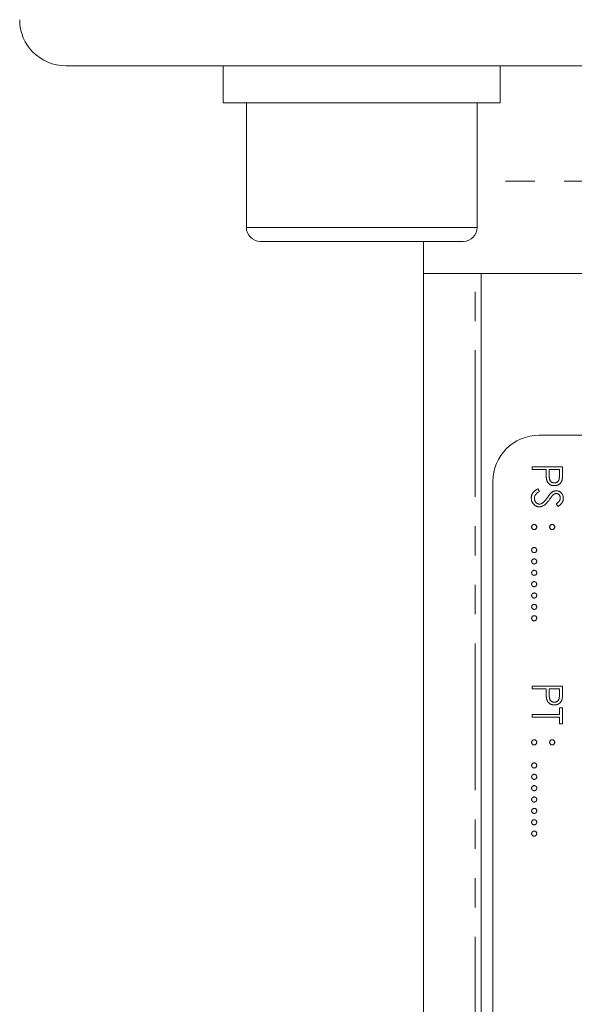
# Model space of a CAD drawing. Header units: millimetres. Extents: x -3 to 402, y -195 to 324.
# Tile 17 of 27: x 26 to 50, y 157 to 199. Entities that reach past the tile are written whole.
import ezdxf

# ---------------------------------------------------------------- set-up
doc = ezdxf.new("R2010")
doc.units = ezdxf.units.MM
doc.linetypes.add('PHANTOM', pattern=[12.7, 6.35, -1.27, 1.27, -1.27, 1.27, -1.27])

msp = doc.modelspace()

# ---------------------------------------------------------------- linework, layer by layer
at = {"color": 7, "linetype": 'Continuous', "lineweight": 15}
for p, q in [((35.171, 197.196), (28.028, 197.196)), ((34.85, 197.196), (34.85, 195.596)), ((38.913, 197.196), (35.171, 197.196)), ((78.142, 197.196), (38.913, 197.196)), ((46.85, 195.596), (46.85, 197.196)), ((40.85, 195.596), (34.85, 195.596)), ((35.85, 195.596), (35.85, 190.196)), ((46.85, 195.596), (40.85, 195.596)), ((45.85, 190.196), (45.85, 195.596)), ((40.85, 189.596), (36.45, 189.596)), ((45.25, 189.596), (40.85, 189.596)), ((43.528, 188.196), (43.528, 189.596)), ((43.528, 143.194), (43.528, 188.196)), ((45.76, 188.196), (43.528, 188.196)), ((46.028, 188.196), (45.76, 188.196)), ((58.528, 188.196), (46.028, 188.196)), ((46.028, 121.196), (46.028, 188.196)), ((62.428, 181.196), (48.528, 181.196)), ((48.228, 179.827), (49.551, 179.827)), ((48.228, 179.708), (48.228, 179.827)), ((48.838, 179.708), (48.228, 179.708)), ((48.838, 179.613), (48.838, 179.708)), ((48.974, 179.708), (48.971, 179.476)), ((49.415, 179.708), (48.974, 179.708)), ((49.415, 179.466), (49.415, 179.708)), ((49.551, 179.827), (49.551, 179.567)), ((46.528, 179.196), (46.528, 123.196)), ((48.483, 178.877), (48.55, 178.765)), ((49.361, 178.114), (49.279, 178.221)), ((48.228, 170.329), (49.551, 170.329)), ((48.228, 170.21), (48.228, 170.329)), ((48.838, 170.21), (48.228, 170.21)), ((48.838, 170.115), (48.838, 170.21)), ((48.974, 170.21), (48.971, 169.978)), ((49.415, 170.21), (48.974, 170.21)), ((49.415, 169.968), (49.415, 170.21)), ((49.551, 170.329), (49.551, 170.069)), ((49.415, 169.396), (49.551, 169.396)), ((49.415, 169.108), (49.415, 169.396)), ((49.551, 169.396), (49.551, 168.701)), ((48.228, 168.989), (48.228, 169.108)), ((48.228, 169.108), (49.415, 169.108)), ((49.415, 168.989), (48.228, 168.989)), ((49.415, 168.701), (49.415, 168.989)), ((49.551, 168.701), (49.415, 168.701))]:
    msp.add_line(p, q, dxfattribs=at)
at = {"color": 8, "linetype": 'PHANTOM', "lineweight": 0}
for p, q in [((71.205, 192.196), (45.85, 192.196)), ((35.85, 190.196), (40.85, 190.196)), ((40.85, 190.196), (45.85, 190.196)), ((45.76, 115.025), (45.76, 188.196))]:
    msp.add_line(p, q, dxfattribs=at)
at = {"color": 7, "linetype": 'Continuous', "lineweight": 15}
for centre, radius, start, end in [((28.028, 199.196), 2, 180, 270), ((36.45, 190.196), 0.6, 180, 270), ((45.25, 190.196), 0.6, 270, 0), ((48.528, 179.196), 2, 90, 180)]:
    msp.add_arc(centre, radius, start, end, dxfattribs=at)
for points, knots in [([(48.86, 179.276), (48.858, 179.285), (48.854, 179.303), (48.85, 179.333), (48.846, 179.368), (48.844, 179.407), (48.841, 179.452), (48.839, 179.501), (48.838, 179.556), (48.838, 179.593), (48.838, 179.613)], [0, 0, 0, 0, 0.075173, 0.164746, 0.268017, 0.385912, 0.517789, 0.663691, 0.824413, 1, 1, 1, 1]), ([(49.551, 179.567), (49.551, 179.549), (49.551, 179.515), (49.549, 179.466), (49.548, 179.422), (49.546, 179.382), (49.543, 179.346), (49.54, 179.315), (49.536, 179.289), (49.532, 179.273), (49.531, 179.266)], [0, 0, 0, 0, 0.176956, 0.339055, 0.486318, 0.618781, 0.735619, 0.838742, 0.926457, 1, 1, 1, 1]), ([(49.196, 179.013), (49.185, 179.013), (49.164, 179.013), (49.132, 179.017), (49.103, 179.022), (49.074, 179.03), (49.048, 179.04), (49.022, 179.052), (48.998, 179.066), (48.976, 179.082), (48.955, 179.101), (48.936, 179.121), (48.919, 179.143), (48.903, 179.166), (48.89, 179.191), (48.878, 179.218), (48.868, 179.247), (48.863, 179.266), (48.86, 179.276)], [0, 0, 0, 0, 0.070119, 0.137192, 0.202016, 0.264631, 0.326117, 0.38601, 0.445812, 0.505298, 0.564633, 0.624283, 0.683902, 0.743953, 0.805388, 0.868388, 0.933084, 1, 1, 1, 1]), ([(48.971, 179.476), (48.971, 179.465), (48.971, 179.443), (48.973, 179.412), (48.974, 179.382), (48.977, 179.355), (48.98, 179.331), (48.984, 179.309), (48.989, 179.289), (48.996, 179.266), (49.008, 179.24), (49.026, 179.212), (49.048, 179.188), (49.073, 179.168), (49.101, 179.152), (49.131, 179.14), (49.163, 179.133), (49.184, 179.132), (49.195, 179.131)], [0, 0, 0, 0, 0.0725384, 0.1400338, 0.2024957, 0.2605751, 0.3132283, 0.3615832, 0.4048784, 0.4441274, 0.5163997, 0.5865067, 0.6550854, 0.7243838, 0.7939735, 0.8616377, 0.9301109, 1, 1, 1, 1]), ([(49.195, 179.131), (49.206, 179.132), (49.227, 179.133), (49.258, 179.14), (49.288, 179.152), (49.315, 179.168), (49.34, 179.188), (49.362, 179.211), (49.379, 179.237), (49.391, 179.262), (49.398, 179.284), (49.402, 179.303), (49.406, 179.324), (49.409, 179.348), (49.412, 179.374), (49.414, 179.402), (49.415, 179.433), (49.415, 179.455), (49.415, 179.466)], [0, 0, 0, 0, 0.070044, 0.139238, 0.208197, 0.279173, 0.349987, 0.418354, 0.48761, 0.557411, 0.59533, 0.637964, 0.685913, 0.738185, 0.796103, 0.858517, 0.926658, 1, 1, 1, 1]), ([(49.531, 179.266), (49.528, 179.257), (49.523, 179.239), (49.513, 179.213), (49.502, 179.188), (49.488, 179.164), (49.473, 179.142), (49.455, 179.121), (49.436, 179.101), (49.415, 179.083), (49.393, 179.066), (49.369, 179.052), (49.343, 179.04), (49.317, 179.03), (49.288, 179.022), (49.259, 179.017), (49.228, 179.013), (49.207, 179.013), (49.196, 179.013)], [0, 0, 0, 0, 0.0624813, 0.1234904, 0.1834111, 0.2431532, 0.3021267, 0.3617097, 0.4218423, 0.4829319, 0.5445523, 0.6056807, 0.6676797, 0.7299844, 0.7945509, 0.8603456, 0.9289074, 1, 1, 1, 1]), ([(48.194, 178.475), (48.194, 178.485), (48.194, 178.504), (48.198, 178.534), (48.203, 178.563), (48.21, 178.59), (48.219, 178.618), (48.231, 178.644), (48.244, 178.67), (48.26, 178.695), (48.278, 178.72), (48.299, 178.744), (48.323, 178.767), (48.35, 178.79), (48.379, 178.813), (48.411, 178.835), (48.446, 178.856), (48.47, 178.87), (48.483, 178.877)], [0, 0, 0, 0, 0.057208, 0.113696, 0.169178, 0.224159, 0.27872, 0.333794, 0.389241, 0.445822, 0.503704, 0.564294, 0.627975, 0.695038, 0.765373, 0.839611, 0.917538, 1, 1, 1, 1]), ([(48.55, 178.765), (48.533, 178.755), (48.499, 178.735), (48.454, 178.701), (48.416, 178.667), (48.384, 178.631), (48.36, 178.594), (48.342, 178.555), (48.331, 178.515), (48.33, 178.488), (48.329, 178.475)], [0, 0, 0, 0, 0.159004, 0.304646, 0.438547, 0.562322, 0.677433, 0.786897, 0.893611, 1, 1, 1, 1]), ([(48.894, 178.501), (48.904, 178.515), (48.923, 178.542), (48.951, 178.579), (48.977, 178.612), (49.001, 178.642), (49.022, 178.667), (49.041, 178.688), (49.058, 178.705), (49.069, 178.714), (49.074, 178.718)], [0, 0, 0, 0, 0.181535, 0.347082, 0.495568, 0.628357, 0.74552, 0.845831, 0.930782, 1, 1, 1, 1]), ([(49.074, 178.718), (49.082, 178.724), (49.097, 178.735), (49.121, 178.751), (49.146, 178.764), (49.171, 178.774), (49.196, 178.782), (49.222, 178.788), (49.249, 178.791), (49.267, 178.792), (49.276, 178.792)], [0, 0, 0, 0, 0.133507, 0.262559, 0.388264, 0.512667, 0.633722, 0.755394, 0.877553, 1, 1, 1, 1]), ([(49.276, 178.792), (49.29, 178.792), (49.317, 178.791), (49.358, 178.782), (49.397, 178.769), (49.433, 178.751), (49.466, 178.727), (49.497, 178.7), (49.522, 178.668), (49.545, 178.632), (49.562, 178.593), (49.575, 178.552), (49.583, 178.51), (49.584, 178.481), (49.585, 178.466)], [0, 0, 0, 0, 0.083785, 0.16578, 0.24628, 0.327461, 0.408797, 0.489715, 0.571376, 0.655523, 0.741019, 0.826547, 0.911989, 1, 1, 1, 1]), ([(48.552, 178.097), (48.54, 178.097), (48.516, 178.097), (48.482, 178.103), (48.448, 178.111), (48.416, 178.124), (48.385, 178.139), (48.355, 178.158), (48.327, 178.181), (48.3, 178.207), (48.275, 178.235), (48.253, 178.264), (48.235, 178.296), (48.22, 178.329), (48.208, 178.363), (48.2, 178.399), (48.195, 178.436), (48.194, 178.462), (48.194, 178.475)], [0, 0, 0, 0, 0.061484, 0.121775, 0.18092, 0.240256, 0.300114, 0.361146, 0.423501, 0.488669, 0.553954, 0.617581, 0.680238, 0.742187, 0.804663, 0.868259, 0.93302, 1, 1, 1, 1]), ([(48.329, 178.475), (48.33, 178.463), (48.33, 178.44), (48.337, 178.406), (48.346, 178.373), (48.36, 178.342), (48.376, 178.313), (48.396, 178.287), (48.418, 178.265), (48.443, 178.247), (48.469, 178.233), (48.496, 178.223), (48.525, 178.217), (48.544, 178.216), (48.554, 178.215)], [0, 0, 0, 0, 0.091264, 0.18093, 0.270088, 0.360156, 0.448343, 0.532666, 0.613834, 0.693982, 0.772716, 0.849335, 0.923967, 1, 1, 1, 1]), ([(48.979, 178.408), (48.968, 178.394), (48.948, 178.366), (48.918, 178.327), (48.888, 178.291), (48.859, 178.258), (48.831, 178.229), (48.804, 178.204), (48.778, 178.182), (48.745, 178.158), (48.703, 178.133), (48.653, 178.112), (48.603, 178.099), (48.569, 178.097), (48.552, 178.097)], [0, 0, 0, 0, 0.096972, 0.187773, 0.272396, 0.351321, 0.424335, 0.491909, 0.554233, 0.611268, 0.716348, 0.81454, 0.908495, 1, 1, 1, 1]), ([(48.683, 178.263), (48.691, 178.269), (48.707, 178.281), (48.731, 178.303), (48.755, 178.328), (48.781, 178.356), (48.808, 178.387), (48.836, 178.422), (48.865, 178.46), (48.884, 178.487), (48.894, 178.501)], [0, 0, 0, 0, 0.090279, 0.18953, 0.299198, 0.418926, 0.548376, 0.688136, 0.839084, 1, 1, 1, 1]), ([(49.11, 178.586), (49.108, 178.583), (49.102, 178.576), (49.092, 178.564), (49.079, 178.547), (49.064, 178.527), (49.046, 178.503), (49.026, 178.475), (49.003, 178.443), (48.987, 178.42), (48.979, 178.408)], [0, 0, 0, 0, 0.052594, 0.124952, 0.218094, 0.333502, 0.468789, 0.624938, 0.801683, 1, 1, 1, 1]), ([(49.281, 178.673), (49.274, 178.673), (49.26, 178.673), (49.239, 178.669), (49.218, 178.663), (49.197, 178.655), (49.176, 178.643), (49.155, 178.628), (49.133, 178.609), (49.118, 178.594), (49.11, 178.586)], [0, 0, 0, 0, 0.107285, 0.214746, 0.322939, 0.434116, 0.553412, 0.686073, 0.834256, 1, 1, 1, 1]), ([(49.279, 178.221), (49.288, 178.227), (49.304, 178.24), (49.326, 178.259), (49.347, 178.277), (49.365, 178.294), (49.381, 178.311), (49.395, 178.327), (49.406, 178.342), (49.419, 178.361), (49.431, 178.385), (49.441, 178.415), (49.448, 178.447), (49.448, 178.468), (49.449, 178.479)], [0, 0, 0, 0, 0.098469, 0.189629, 0.274184, 0.352183, 0.423199, 0.488551, 0.548473, 0.60144, 0.701198, 0.799592, 0.898545, 1, 1, 1, 1]), ([(49.449, 178.479), (49.448, 178.493), (49.447, 178.519), (49.438, 178.557), (49.423, 178.59), (49.401, 178.619), (49.376, 178.643), (49.347, 178.661), (49.315, 178.671), (49.293, 178.673), (49.281, 178.673)], [0, 0, 0, 0, 0.143073, 0.275903, 0.402371, 0.528414, 0.650356, 0.765895, 0.880774, 1, 1, 1, 1]), ([(49.585, 178.466), (49.584, 178.45), (49.583, 178.419), (49.574, 178.374), (49.558, 178.33), (49.541, 178.295), (49.523, 178.267), (49.507, 178.246), (49.489, 178.225), (49.468, 178.203), (49.445, 178.181), (49.419, 178.159), (49.391, 178.136), (49.371, 178.121), (49.361, 178.114)], [0, 0, 0, 0, 0.107233, 0.213252, 0.31883, 0.426794, 0.483646, 0.543604, 0.608308, 0.677127, 0.750686, 0.828713, 0.91219, 1, 1, 1, 1]), ([(48.554, 178.215), (48.565, 178.216), (48.587, 178.217), (48.62, 178.227), (48.653, 178.242), (48.673, 178.256), (48.683, 178.263)], [0, 0, 0, 0, 0.234723, 0.477158, 0.728556, 1, 1, 1, 1]), ([(48.211, 177.223), (48.211, 177.231), (48.212, 177.245), (48.218, 177.266), (48.228, 177.285), (48.243, 177.302), (48.26, 177.315), (48.279, 177.326), (48.299, 177.332), (48.314, 177.333), (48.321, 177.333)], [0, 0, 0, 0, 0.1277566, 0.2494144, 0.3727965, 0.5001113, 0.6286099, 0.7506434, 0.8737684, 1, 1, 1, 1]), ([(48.321, 177.113), (48.314, 177.113), (48.299, 177.114), (48.278, 177.12), (48.26, 177.131), (48.243, 177.145), (48.229, 177.162), (48.218, 177.181), (48.212, 177.201), (48.211, 177.216), (48.211, 177.223)], [0, 0, 0, 0, 0.126178, 0.248821, 0.37154, 0.499984, 0.627244, 0.749226, 0.872298, 1, 1, 1, 1]), ([(48.321, 177.333), (48.328, 177.333), (48.343, 177.332), (48.364, 177.326), (48.383, 177.316), (48.4, 177.302), (48.414, 177.285), (48.424, 177.266), (48.43, 177.245), (48.431, 177.231), (48.431, 177.223)], [0, 0, 0, 0, 0.129097, 0.252046, 0.373905, 0.5010378, 0.6281707, 0.7513765, 0.872426, 1, 1, 1, 1]), ([(48.431, 177.223), (48.431, 177.216), (48.43, 177.201), (48.424, 177.18), (48.414, 177.162), (48.4, 177.145), (48.383, 177.131), (48.364, 177.12), (48.343, 177.114), (48.328, 177.113), (48.321, 177.113)], [0, 0, 0, 0, 0.127519, 0.249986, 0.371792, 0.49887, 0.625948, 0.748492, 0.870959, 1, 1, 1, 1]), ([(48.991, 177.223), (48.991, 177.231), (48.992, 177.245), (48.998, 177.266), (49.008, 177.285), (49.022, 177.302), (49.039, 177.316), (49.058, 177.326), (49.079, 177.332), (49.094, 177.333), (49.101, 177.333)], [0, 0, 0, 0, 0.127574, 0.2486235, 0.3718293, 0.4989622, 0.626095, 0.747954, 0.870903, 1, 1, 1, 1]), ([(49.101, 177.113), (49.094, 177.113), (49.079, 177.114), (49.058, 177.12), (49.039, 177.131), (49.022, 177.145), (49.009, 177.162), (48.998, 177.18), (48.992, 177.201), (48.991, 177.216), (48.991, 177.223)], [0, 0, 0, 0, 0.129041, 0.251508, 0.374052, 0.50113, 0.628208, 0.750014, 0.872481, 1, 1, 1, 1]), ([(49.101, 177.333), (49.108, 177.333), (49.123, 177.332), (49.143, 177.326), (49.162, 177.316), (49.179, 177.301), (49.194, 177.285), (49.204, 177.266), (49.21, 177.245), (49.211, 177.231), (49.211, 177.223)], [0, 0, 0, 0, 0.126257, 0.249407, 0.371465, 0.498805, 0.627129, 0.750535, 0.872218, 1, 1, 1, 1]), ([(49.211, 177.223), (49.211, 177.216), (49.21, 177.201), (49.204, 177.18), (49.194, 177.162), (49.18, 177.145), (49.163, 177.131), (49.144, 177.12), (49.123, 177.114), (49.109, 177.113), (49.101, 177.113)], [0, 0, 0, 0, 0.127519, 0.249986, 0.371792, 0.49887, 0.625948, 0.748492, 0.870959, 1, 1, 1, 1]), ([(48.211, 176.223), (48.211, 176.23), (48.212, 176.244), (48.218, 176.265), (48.228, 176.284), (48.243, 176.301), (48.26, 176.315), (48.279, 176.325), (48.299, 176.332), (48.314, 176.332), (48.321, 176.333)], [0, 0, 0, 0, 0.1277566, 0.2494144, 0.3727965, 0.5001113, 0.6286099, 0.7506434, 0.8737684, 1, 1, 1, 1]), ([(48.321, 176.112), (48.314, 176.113), (48.299, 176.114), (48.278, 176.119), (48.26, 176.13), (48.243, 176.144), (48.229, 176.161), (48.218, 176.18), (48.212, 176.201), (48.211, 176.215), (48.211, 176.223)], [0, 0, 0, 0, 0.126178, 0.248821, 0.37154, 0.499984, 0.627244, 0.749226, 0.872298, 1, 1, 1, 1]), ([(48.321, 176.333), (48.328, 176.332), (48.343, 176.332), (48.364, 176.325), (48.383, 176.315), (48.4, 176.301), (48.414, 176.284), (48.424, 176.265), (48.43, 176.244), (48.431, 176.23), (48.431, 176.223)], [0, 0, 0, 0, 0.129097, 0.252046, 0.373905, 0.5010378, 0.6281707, 0.7513765, 0.872426, 1, 1, 1, 1]), ([(48.431, 176.223), (48.431, 176.215), (48.43, 176.201), (48.424, 176.18), (48.414, 176.161), (48.4, 176.144), (48.383, 176.13), (48.364, 176.119), (48.343, 176.114), (48.328, 176.113), (48.321, 176.112)], [0, 0, 0, 0, 0.127519, 0.249986, 0.371792, 0.49887, 0.625948, 0.748492, 0.870959, 1, 1, 1, 1]), ([(48.211, 175.731), (48.211, 175.738), (48.212, 175.752), (48.218, 175.773), (48.228, 175.792), (48.243, 175.809), (48.26, 175.823), (48.279, 175.833), (48.299, 175.84), (48.314, 175.84), (48.321, 175.841)], [0, 0, 0, 0, 0.1277566, 0.2494144, 0.3727965, 0.5001113, 0.6286099, 0.7506434, 0.8737684, 1, 1, 1, 1]), ([(48.321, 175.62), (48.314, 175.621), (48.299, 175.622), (48.278, 175.628), (48.26, 175.638), (48.243, 175.652), (48.229, 175.669), (48.218, 175.688), (48.212, 175.709), (48.211, 175.723), (48.211, 175.731)], [0, 0, 0, 0, 0.126178, 0.248821, 0.37154, 0.499984, 0.627244, 0.749226, 0.872298, 1, 1, 1, 1]), ([(48.321, 175.841), (48.328, 175.84), (48.343, 175.84), (48.364, 175.833), (48.383, 175.823), (48.4, 175.809), (48.414, 175.792), (48.424, 175.773), (48.43, 175.752), (48.431, 175.738), (48.431, 175.731)], [0, 0, 0, 0, 0.129097, 0.252046, 0.373905, 0.5010378, 0.6281707, 0.7513765, 0.872426, 1, 1, 1, 1]), ([(48.431, 175.731), (48.431, 175.723), (48.43, 175.709), (48.424, 175.688), (48.414, 175.669), (48.4, 175.652), (48.383, 175.638), (48.364, 175.628), (48.343, 175.622), (48.328, 175.621), (48.321, 175.62)], [0, 0, 0, 0, 0.127519, 0.249986, 0.371792, 0.49887, 0.625948, 0.748492, 0.870959, 1, 1, 1, 1]), ([(48.211, 175.239), (48.211, 175.246), (48.212, 175.261), (48.218, 175.281), (48.228, 175.3), (48.243, 175.317), (48.26, 175.331), (48.279, 175.342), (48.299, 175.348), (48.314, 175.349), (48.321, 175.349)], [0, 0, 0, 0, 0.1277566, 0.2494144, 0.3727965, 0.5001113, 0.6286099, 0.7506434, 0.8737684, 1, 1, 1, 1]), ([(48.321, 175.349), (48.328, 175.349), (48.343, 175.348), (48.364, 175.342), (48.383, 175.331), (48.4, 175.317), (48.414, 175.3), (48.424, 175.281), (48.43, 175.261), (48.431, 175.246), (48.431, 175.239)], [0, 0, 0, 0, 0.129097, 0.252046, 0.373905, 0.5010378, 0.6281707, 0.7513765, 0.872426, 1, 1, 1, 1]), ([(48.321, 175.129), (48.314, 175.129), (48.299, 175.13), (48.278, 175.136), (48.26, 175.147), (48.243, 175.16), (48.229, 175.177), (48.218, 175.196), (48.212, 175.217), (48.211, 175.231), (48.211, 175.239)], [0, 0, 0, 0, 0.126178, 0.248821, 0.37154, 0.499984, 0.627244, 0.749226, 0.872298, 1, 1, 1, 1]), ([(48.211, 174.747), (48.211, 174.754), (48.212, 174.769), (48.218, 174.789), (48.228, 174.809), (48.243, 174.825), (48.26, 174.839), (48.279, 174.85), (48.299, 174.856), (48.314, 174.857), (48.321, 174.857)], [0, 0, 0, 0, 0.1277566, 0.2494144, 0.3727965, 0.5001113, 0.6286099, 0.7506434, 0.8737684, 1, 1, 1, 1]), ([(48.431, 175.239), (48.431, 175.231), (48.43, 175.217), (48.424, 175.196), (48.414, 175.177), (48.4, 175.16), (48.383, 175.147), (48.364, 175.136), (48.343, 175.13), (48.328, 175.129), (48.321, 175.129)], [0, 0, 0, 0, 0.127519, 0.249986, 0.371792, 0.49887, 0.625948, 0.748492, 0.870959, 1, 1, 1, 1]), ([(48.321, 174.857), (48.328, 174.857), (48.343, 174.856), (48.364, 174.85), (48.383, 174.839), (48.4, 174.825), (48.414, 174.809), (48.424, 174.789), (48.43, 174.769), (48.431, 174.754), (48.431, 174.747)], [0, 0, 0, 0, 0.129097, 0.252046, 0.373905, 0.5010378, 0.6281707, 0.7513765, 0.872426, 1, 1, 1, 1]), ([(48.321, 174.637), (48.314, 174.637), (48.299, 174.638), (48.278, 174.644), (48.26, 174.655), (48.243, 174.668), (48.229, 174.685), (48.218, 174.704), (48.212, 174.725), (48.211, 174.74), (48.211, 174.747)], [0, 0, 0, 0, 0.126178, 0.248821, 0.37154, 0.499984, 0.627244, 0.749226, 0.872298, 1, 1, 1, 1]), ([(48.431, 174.747), (48.431, 174.74), (48.43, 174.725), (48.424, 174.704), (48.414, 174.685), (48.4, 174.669), (48.383, 174.655), (48.364, 174.644), (48.343, 174.638), (48.328, 174.637), (48.321, 174.637)], [0, 0, 0, 0, 0.127519, 0.249986, 0.371792, 0.49887, 0.625948, 0.748492, 0.870959, 1, 1, 1, 1]), ([(48.211, 174.255), (48.211, 174.262), (48.212, 174.277), (48.218, 174.298), (48.228, 174.317), (48.243, 174.334), (48.26, 174.347), (48.279, 174.358), (48.299, 174.364), (48.314, 174.365), (48.321, 174.365)], [0, 0, 0, 0, 0.1277566, 0.2494144, 0.3727965, 0.5001113, 0.6286099, 0.7506434, 0.8737684, 1, 1, 1, 1]), ([(48.321, 174.145), (48.314, 174.145), (48.299, 174.146), (48.278, 174.152), (48.26, 174.163), (48.243, 174.177), (48.229, 174.194), (48.218, 174.212), (48.212, 174.233), (48.211, 174.248), (48.211, 174.255)], [0, 0, 0, 0, 0.126178, 0.248821, 0.37154, 0.499984, 0.627244, 0.749226, 0.872298, 1, 1, 1, 1]), ([(48.321, 174.365), (48.328, 174.365), (48.343, 174.364), (48.364, 174.358), (48.383, 174.347), (48.4, 174.333), (48.414, 174.317), (48.424, 174.298), (48.43, 174.277), (48.431, 174.262), (48.431, 174.255)], [0, 0, 0, 0, 0.129097, 0.252046, 0.373905, 0.5010378, 0.6281707, 0.7513765, 0.872426, 1, 1, 1, 1]), ([(48.431, 174.255), (48.431, 174.248), (48.43, 174.233), (48.424, 174.212), (48.414, 174.194), (48.4, 174.177), (48.383, 174.163), (48.364, 174.152), (48.343, 174.146), (48.328, 174.145), (48.321, 174.145)], [0, 0, 0, 0, 0.127519, 0.249986, 0.371792, 0.49887, 0.625948, 0.748492, 0.870959, 1, 1, 1, 1]), ([(48.211, 173.763), (48.211, 173.771), (48.212, 173.785), (48.218, 173.806), (48.228, 173.825), (48.243, 173.842), (48.26, 173.856), (48.279, 173.866), (48.299, 173.872), (48.314, 173.873), (48.321, 173.873)], [0, 0, 0, 0, 0.1277566, 0.2494144, 0.3727965, 0.5001113, 0.6286099, 0.7506434, 0.8737684, 1, 1, 1, 1]), ([(48.321, 173.653), (48.314, 173.653), (48.299, 173.654), (48.278, 173.66), (48.26, 173.671), (48.243, 173.685), (48.229, 173.702), (48.218, 173.721), (48.212, 173.741), (48.211, 173.756), (48.211, 173.763)], [0, 0, 0, 0, 0.126178, 0.248821, 0.37154, 0.499984, 0.627244, 0.749226, 0.872298, 1, 1, 1, 1]), ([(48.321, 173.873), (48.328, 173.873), (48.343, 173.872), (48.364, 173.866), (48.383, 173.856), (48.4, 173.842), (48.414, 173.825), (48.424, 173.806), (48.43, 173.785), (48.431, 173.771), (48.431, 173.763)], [0, 0, 0, 0, 0.129097, 0.252046, 0.373905, 0.5010378, 0.6281707, 0.7513765, 0.872426, 1, 1, 1, 1]), ([(48.431, 173.763), (48.431, 173.756), (48.43, 173.741), (48.424, 173.721), (48.414, 173.702), (48.4, 173.685), (48.383, 173.671), (48.364, 173.66), (48.343, 173.654), (48.328, 173.653), (48.321, 173.653)], [0, 0, 0, 0, 0.127519, 0.249986, 0.371792, 0.49887, 0.625948, 0.748492, 0.870959, 1, 1, 1, 1]), ([(48.211, 173.271), (48.211, 173.279), (48.212, 173.293), (48.218, 173.314), (48.228, 173.333), (48.243, 173.35), (48.26, 173.364), (48.279, 173.374), (48.299, 173.38), (48.314, 173.381), (48.321, 173.382)], [0, 0, 0, 0, 0.1277566, 0.2494144, 0.3727965, 0.5001113, 0.6286099, 0.7506434, 0.8737684, 1, 1, 1, 1]), ([(48.321, 173.161), (48.314, 173.162), (48.299, 173.162), (48.278, 173.168), (48.26, 173.179), (48.243, 173.193), (48.229, 173.21), (48.218, 173.229), (48.212, 173.25), (48.211, 173.264), (48.211, 173.271)], [0, 0, 0, 0, 0.126178, 0.248821, 0.37154, 0.499984, 0.627244, 0.749226, 0.872298, 1, 1, 1, 1]), ([(48.321, 173.382), (48.328, 173.381), (48.343, 173.38), (48.364, 173.374), (48.383, 173.364), (48.4, 173.35), (48.414, 173.333), (48.424, 173.314), (48.43, 173.293), (48.431, 173.279), (48.431, 173.271)], [0, 0, 0, 0, 0.129097, 0.252046, 0.373905, 0.5010378, 0.6281707, 0.7513765, 0.872426, 1, 1, 1, 1]), ([(48.431, 173.271), (48.431, 173.264), (48.43, 173.25), (48.424, 173.229), (48.414, 173.21), (48.4, 173.193), (48.383, 173.179), (48.364, 173.168), (48.343, 173.162), (48.328, 173.162), (48.321, 173.161)], [0, 0, 0, 0, 0.127519, 0.249986, 0.371792, 0.49887, 0.625948, 0.748492, 0.870959, 1, 1, 1, 1]), ([(48.86, 169.779), (48.858, 169.787), (48.854, 169.805), (48.85, 169.835), (48.846, 169.87), (48.844, 169.909), (48.841, 169.954), (48.839, 170.003), (48.838, 170.058), (48.838, 170.096), (48.838, 170.115)], [0, 0, 0, 0, 0.075173, 0.164746, 0.268017, 0.385912, 0.517789, 0.663691, 0.824413, 1, 1, 1, 1]), ([(49.196, 169.515), (49.185, 169.515), (49.164, 169.515), (49.132, 169.519), (49.103, 169.524), (49.074, 169.532), (49.048, 169.542), (49.022, 169.554), (48.998, 169.568), (48.976, 169.585), (48.955, 169.603), (48.936, 169.623), (48.919, 169.645), (48.903, 169.668), (48.89, 169.694), (48.878, 169.72), (48.868, 169.749), (48.863, 169.769), (48.86, 169.779)], [0, 0, 0, 0, 0.070119, 0.137192, 0.202016, 0.264631, 0.326117, 0.38601, 0.445812, 0.505298, 0.564633, 0.624283, 0.683902, 0.743953, 0.805388, 0.868388, 0.933084, 1, 1, 1, 1]), ([(48.971, 169.978), (48.971, 169.967), (48.971, 169.945), (48.973, 169.914), (48.974, 169.884), (48.977, 169.858), (48.98, 169.833), (48.984, 169.811), (48.989, 169.791), (48.996, 169.768), (49.008, 169.742), (49.026, 169.714), (49.048, 169.691), (49.073, 169.67), (49.101, 169.654), (49.131, 169.642), (49.163, 169.635), (49.184, 169.634), (49.195, 169.633)], [0, 0, 0, 0, 0.0725384, 0.1400338, 0.2024957, 0.2605751, 0.3132283, 0.3615832, 0.4048784, 0.4441274, 0.5163997, 0.5865067, 0.6550854, 0.7243838, 0.7939735, 0.8616377, 0.9301109, 1, 1, 1, 1]), ([(49.195, 169.633), (49.206, 169.634), (49.227, 169.635), (49.258, 169.642), (49.288, 169.654), (49.315, 169.67), (49.34, 169.69), (49.362, 169.713), (49.379, 169.74), (49.391, 169.764), (49.398, 169.786), (49.402, 169.805), (49.406, 169.826), (49.409, 169.85), (49.412, 169.876), (49.414, 169.905), (49.415, 169.935), (49.415, 169.957), (49.415, 169.968)], [0, 0, 0, 0, 0.0700438, 0.1392383, 0.2081975, 0.2791734, 0.3499868, 0.4183538, 0.4876096, 0.5574111, 0.5953302, 0.6379641, 0.6859128, 0.7381852, 0.7961026, 0.8585165, 0.9266577, 1, 1, 1, 1]), ([(49.531, 169.768), (49.528, 169.759), (49.523, 169.741), (49.513, 169.715), (49.502, 169.69), (49.488, 169.666), (49.473, 169.644), (49.455, 169.623), (49.436, 169.604), (49.415, 169.585), (49.393, 169.569), (49.369, 169.554), (49.343, 169.542), (49.317, 169.532), (49.288, 169.524), (49.259, 169.519), (49.228, 169.515), (49.207, 169.515), (49.196, 169.515)], [0, 0, 0, 0, 0.062481, 0.12349, 0.183411, 0.243153, 0.302127, 0.36171, 0.421842, 0.482932, 0.544552, 0.605681, 0.66768, 0.729984, 0.794551, 0.860346, 0.928907, 1, 1, 1, 1]), ([(49.551, 170.069), (49.551, 170.051), (49.551, 170.017), (49.549, 169.968), (49.548, 169.924), (49.546, 169.884), (49.543, 169.848), (49.54, 169.817), (49.536, 169.791), (49.532, 169.775), (49.531, 169.768)], [0, 0, 0, 0, 0.176956, 0.339055, 0.486318, 0.618781, 0.735619, 0.838742, 0.926457, 1, 1, 1, 1]), ([(48.211, 167.895), (48.211, 167.902), (48.212, 167.917), (48.218, 167.937), (48.228, 167.956), (48.243, 167.973), (48.26, 167.987), (48.279, 167.998), (48.299, 168.004), (48.314, 168.005), (48.321, 168.005)], [0, 0, 0, 0, 0.1277566, 0.2494144, 0.3727965, 0.5001113, 0.6286099, 0.7506434, 0.8737684, 1, 1, 1, 1]), ([(48.321, 167.785), (48.314, 167.785), (48.299, 167.786), (48.278, 167.792), (48.26, 167.803), (48.243, 167.816), (48.229, 167.833), (48.218, 167.852), (48.212, 167.873), (48.211, 167.888), (48.211, 167.895)], [0, 0, 0, 0, 0.126178, 0.248821, 0.37154, 0.499984, 0.627244, 0.749226, 0.872298, 1, 1, 1, 1]), ([(48.321, 168.005), (48.328, 168.005), (48.343, 168.004), (48.364, 167.998), (48.383, 167.987), (48.4, 167.973), (48.414, 167.956), (48.424, 167.937), (48.43, 167.917), (48.431, 167.902), (48.431, 167.895)], [0, 0, 0, 0, 0.129097, 0.252046, 0.373905, 0.5010378, 0.6281707, 0.7513765, 0.872426, 1, 1, 1, 1]), ([(48.431, 167.895), (48.431, 167.888), (48.43, 167.873), (48.424, 167.852), (48.414, 167.833), (48.4, 167.817), (48.383, 167.803), (48.364, 167.792), (48.343, 167.786), (48.328, 167.785), (48.321, 167.785)], [0, 0, 0, 0, 0.127519, 0.249986, 0.371792, 0.49887, 0.625948, 0.748492, 0.870959, 1, 1, 1, 1]), ([(48.991, 167.895), (48.991, 167.902), (48.992, 167.917), (48.998, 167.937), (49.008, 167.956), (49.022, 167.973), (49.039, 167.987), (49.058, 167.998), (49.079, 168.004), (49.094, 168.005), (49.101, 168.005)], [0, 0, 0, 0, 0.127574, 0.2486235, 0.3718293, 0.4989622, 0.626095, 0.747954, 0.870903, 1, 1, 1, 1]), ([(49.101, 167.785), (49.094, 167.785), (49.079, 167.786), (49.058, 167.792), (49.039, 167.803), (49.022, 167.817), (49.009, 167.833), (48.998, 167.852), (48.992, 167.873), (48.991, 167.888), (48.991, 167.895)], [0, 0, 0, 0, 0.129041, 0.251508, 0.374052, 0.50113, 0.628208, 0.750014, 0.872481, 1, 1, 1, 1]), ([(49.101, 168.005), (49.108, 168.005), (49.123, 168.004), (49.143, 167.998), (49.162, 167.987), (49.179, 167.973), (49.194, 167.957), (49.204, 167.937), (49.21, 167.917), (49.211, 167.902), (49.211, 167.895)], [0, 0, 0, 0, 0.126257, 0.2494068, 0.3714648, 0.4988052, 0.6271285, 0.7505355, 0.8722177, 1, 1, 1, 1]), ([(49.211, 167.895), (49.211, 167.888), (49.21, 167.873), (49.204, 167.852), (49.194, 167.833), (49.18, 167.817), (49.163, 167.803), (49.144, 167.792), (49.123, 167.786), (49.109, 167.785), (49.101, 167.785)], [0, 0, 0, 0, 0.127519, 0.249986, 0.371792, 0.49887, 0.625948, 0.748492, 0.870959, 1, 1, 1, 1]), ([(48.211, 166.894), (48.211, 166.902), (48.212, 166.916), (48.218, 166.937), (48.228, 166.956), (48.243, 166.973), (48.26, 166.987), (48.279, 166.997), (48.299, 167.003), (48.314, 167.004), (48.321, 167.004)], [0, 0, 0, 0, 0.1277566, 0.2494144, 0.3727965, 0.5001113, 0.6286099, 0.7506434, 0.8737684, 1, 1, 1, 1]), ([(48.321, 166.784), (48.314, 166.784), (48.299, 166.785), (48.278, 166.791), (48.26, 166.802), (48.243, 166.816), (48.229, 166.833), (48.218, 166.852), (48.212, 166.872), (48.211, 166.887), (48.211, 166.894)], [0, 0, 0, 0, 0.126178, 0.248821, 0.37154, 0.499984, 0.627244, 0.749226, 0.872298, 1, 1, 1, 1]), ([(48.321, 167.004), (48.328, 167.004), (48.343, 167.003), (48.364, 166.997), (48.383, 166.987), (48.4, 166.973), (48.414, 166.956), (48.424, 166.937), (48.43, 166.916), (48.431, 166.902), (48.431, 166.894)], [0, 0, 0, 0, 0.129097, 0.252046, 0.373905, 0.5010378, 0.6281707, 0.7513765, 0.872426, 1, 1, 1, 1]), ([(48.431, 166.894), (48.431, 166.887), (48.43, 166.872), (48.424, 166.852), (48.414, 166.833), (48.4, 166.816), (48.383, 166.802), (48.364, 166.791), (48.343, 166.785), (48.328, 166.784), (48.321, 166.784)], [0, 0, 0, 0, 0.127519, 0.249986, 0.371792, 0.49887, 0.625948, 0.748492, 0.870959, 1, 1, 1, 1]), ([(48.211, 166.402), (48.211, 166.41), (48.212, 166.424), (48.218, 166.445), (48.228, 166.464), (48.243, 166.481), (48.26, 166.495), (48.279, 166.505), (48.299, 166.511), (48.314, 166.512), (48.321, 166.513)], [0, 0, 0, 0, 0.1277566, 0.2494144, 0.3727965, 0.5001113, 0.6286099, 0.7506434, 0.8737684, 1, 1, 1, 1]), ([(48.321, 166.292), (48.314, 166.293), (48.299, 166.293), (48.278, 166.299), (48.26, 166.31), (48.243, 166.324), (48.229, 166.341), (48.218, 166.36), (48.212, 166.381), (48.211, 166.395), (48.211, 166.402)], [0, 0, 0, 0, 0.126178, 0.248821, 0.37154, 0.499984, 0.627244, 0.749226, 0.872298, 1, 1, 1, 1]), ([(48.321, 166.513), (48.328, 166.512), (48.343, 166.511), (48.364, 166.505), (48.383, 166.495), (48.4, 166.481), (48.414, 166.464), (48.424, 166.445), (48.43, 166.424), (48.431, 166.41), (48.431, 166.402)], [0, 0, 0, 0, 0.129097, 0.252046, 0.373905, 0.5010378, 0.6281707, 0.7513765, 0.872426, 1, 1, 1, 1]), ([(48.431, 166.402), (48.431, 166.395), (48.43, 166.381), (48.424, 166.36), (48.414, 166.341), (48.4, 166.324), (48.383, 166.31), (48.364, 166.299), (48.343, 166.293), (48.328, 166.293), (48.321, 166.292)], [0, 0, 0, 0, 0.127519, 0.249986, 0.371792, 0.49887, 0.625948, 0.748492, 0.870959, 1, 1, 1, 1]), ([(48.211, 165.911), (48.211, 165.918), (48.212, 165.932), (48.218, 165.953), (48.228, 165.972), (48.243, 165.989), (48.26, 166.003), (48.279, 166.013), (48.299, 166.02), (48.314, 166.02), (48.321, 166.021)], [0, 0, 0, 0, 0.1277566, 0.2494144, 0.3727965, 0.5001113, 0.6286099, 0.7506434, 0.8737684, 1, 1, 1, 1]), ([(48.321, 165.8), (48.314, 165.801), (48.299, 165.802), (48.278, 165.807), (48.26, 165.818), (48.243, 165.832), (48.229, 165.849), (48.218, 165.868), (48.212, 165.889), (48.211, 165.903), (48.211, 165.911)], [0, 0, 0, 0, 0.126178, 0.248821, 0.37154, 0.499984, 0.627244, 0.749226, 0.872298, 1, 1, 1, 1]), ([(48.321, 166.021), (48.328, 166.02), (48.343, 166.02), (48.364, 166.013), (48.383, 166.003), (48.4, 165.989), (48.414, 165.972), (48.424, 165.953), (48.43, 165.932), (48.431, 165.918), (48.431, 165.911)], [0, 0, 0, 0, 0.129097, 0.252046, 0.373905, 0.5010378, 0.6281707, 0.7513765, 0.872426, 1, 1, 1, 1]), ([(48.431, 165.911), (48.431, 165.903), (48.43, 165.889), (48.424, 165.868), (48.414, 165.849), (48.4, 165.832), (48.383, 165.818), (48.364, 165.807), (48.343, 165.802), (48.328, 165.801), (48.321, 165.8)], [0, 0, 0, 0, 0.127519, 0.249986, 0.371792, 0.49887, 0.625948, 0.748492, 0.870959, 1, 1, 1, 1]), ([(48.211, 165.419), (48.211, 165.426), (48.212, 165.44), (48.218, 165.461), (48.228, 165.48), (48.243, 165.497), (48.26, 165.511), (48.279, 165.521), (48.299, 165.528), (48.314, 165.529), (48.321, 165.529)], [0, 0, 0, 0, 0.1277566, 0.2494144, 0.3727965, 0.5001113, 0.6286099, 0.7506434, 0.8737684, 1, 1, 1, 1]), ([(48.321, 165.529), (48.328, 165.529), (48.343, 165.528), (48.364, 165.521), (48.383, 165.511), (48.4, 165.497), (48.414, 165.48), (48.424, 165.461), (48.43, 165.44), (48.431, 165.426), (48.431, 165.419)], [0, 0, 0, 0, 0.129097, 0.252046, 0.373905, 0.5010378, 0.6281707, 0.7513765, 0.872426, 1, 1, 1, 1]), ([(48.321, 165.308), (48.314, 165.309), (48.299, 165.31), (48.278, 165.316), (48.26, 165.326), (48.243, 165.34), (48.229, 165.357), (48.218, 165.376), (48.212, 165.397), (48.211, 165.411), (48.211, 165.419)], [0, 0, 0, 0, 0.126178, 0.248821, 0.37154, 0.499984, 0.627244, 0.749226, 0.872298, 1, 1, 1, 1]), ([(48.431, 165.419), (48.431, 165.411), (48.43, 165.397), (48.424, 165.376), (48.414, 165.357), (48.4, 165.34), (48.383, 165.326), (48.364, 165.316), (48.343, 165.31), (48.328, 165.309), (48.321, 165.308)], [0, 0, 0, 0, 0.127519, 0.249986, 0.371792, 0.49887, 0.625948, 0.748492, 0.870959, 1, 1, 1, 1]), ([(48.211, 164.927), (48.211, 164.934), (48.212, 164.949), (48.218, 164.969), (48.228, 164.988), (48.243, 165.005), (48.26, 165.019), (48.279, 165.03), (48.299, 165.036), (48.314, 165.037), (48.321, 165.037)], [0, 0, 0, 0, 0.1277566, 0.2494144, 0.3727965, 0.5001113, 0.6286099, 0.7506434, 0.8737684, 1, 1, 1, 1]), ([(48.321, 164.817), (48.314, 164.817), (48.299, 164.818), (48.278, 164.824), (48.26, 164.835), (48.243, 164.848), (48.229, 164.865), (48.218, 164.884), (48.212, 164.905), (48.211, 164.919), (48.211, 164.927)], [0, 0, 0, 0, 0.126178, 0.248821, 0.37154, 0.499984, 0.627244, 0.749226, 0.872298, 1, 1, 1, 1]), ([(48.321, 165.037), (48.328, 165.037), (48.343, 165.036), (48.364, 165.03), (48.383, 165.019), (48.4, 165.005), (48.414, 164.988), (48.424, 164.969), (48.43, 164.949), (48.431, 164.934), (48.431, 164.927)], [0, 0, 0, 0, 0.129097, 0.252046, 0.373905, 0.5010378, 0.6281707, 0.7513765, 0.872426, 1, 1, 1, 1]), ([(48.431, 164.927), (48.431, 164.919), (48.43, 164.905), (48.424, 164.884), (48.414, 164.865), (48.4, 164.848), (48.383, 164.835), (48.364, 164.824), (48.343, 164.818), (48.328, 164.817), (48.321, 164.817)], [0, 0, 0, 0, 0.127519, 0.249986, 0.371792, 0.49887, 0.625948, 0.748492, 0.870959, 1, 1, 1, 1]), ([(48.211, 164.435), (48.211, 164.442), (48.212, 164.457), (48.218, 164.477), (48.228, 164.497), (48.243, 164.513), (48.26, 164.527), (48.279, 164.538), (48.299, 164.544), (48.314, 164.545), (48.321, 164.545)], [0, 0, 0, 0, 0.1277566, 0.2494144, 0.3727965, 0.5001113, 0.6286099, 0.7506434, 0.8737684, 1, 1, 1, 1]), ([(48.321, 164.325), (48.314, 164.325), (48.299, 164.326), (48.278, 164.332), (48.26, 164.343), (48.243, 164.356), (48.229, 164.373), (48.218, 164.392), (48.212, 164.413), (48.211, 164.428), (48.211, 164.435)], [0, 0, 0, 0, 0.126178, 0.248821, 0.37154, 0.499984, 0.627244, 0.749226, 0.872298, 1, 1, 1, 1]), ([(48.321, 164.545), (48.328, 164.545), (48.343, 164.544), (48.364, 164.538), (48.383, 164.527), (48.4, 164.513), (48.414, 164.497), (48.424, 164.478), (48.43, 164.457), (48.431, 164.442), (48.431, 164.435)], [0, 0, 0, 0, 0.129097, 0.252046, 0.373905, 0.5010378, 0.6281707, 0.7513765, 0.872426, 1, 1, 1, 1]), ([(48.431, 164.435), (48.431, 164.428), (48.43, 164.413), (48.424, 164.392), (48.414, 164.373), (48.4, 164.357), (48.383, 164.343), (48.364, 164.332), (48.343, 164.326), (48.328, 164.325), (48.321, 164.325)], [0, 0, 0, 0, 0.127519, 0.249986, 0.371792, 0.49887, 0.625948, 0.748492, 0.870959, 1, 1, 1, 1]), ([(48.211, 163.943), (48.211, 163.951), (48.212, 163.965), (48.218, 163.986), (48.228, 164.005), (48.243, 164.022), (48.26, 164.035), (48.279, 164.046), (48.299, 164.052), (48.314, 164.053), (48.321, 164.053)], [0, 0, 0, 0, 0.1277566, 0.2494144, 0.3727965, 0.5001113, 0.6286099, 0.7506434, 0.8737684, 1, 1, 1, 1]), ([(48.321, 163.833), (48.314, 163.833), (48.299, 163.834), (48.278, 163.84), (48.26, 163.851), (48.243, 163.865), (48.229, 163.882), (48.218, 163.9), (48.212, 163.921), (48.211, 163.936), (48.211, 163.943)], [0, 0, 0, 0, 0.126178, 0.248821, 0.37154, 0.499984, 0.627244, 0.749226, 0.872298, 1, 1, 1, 1]), ([(48.321, 164.053), (48.328, 164.053), (48.343, 164.052), (48.364, 164.046), (48.383, 164.036), (48.4, 164.022), (48.414, 164.005), (48.424, 163.986), (48.43, 163.965), (48.431, 163.951), (48.431, 163.943)], [0, 0, 0, 0, 0.129097, 0.252046, 0.373905, 0.5010378, 0.6281707, 0.7513765, 0.872426, 1, 1, 1, 1]), ([(48.431, 163.943), (48.431, 163.936), (48.43, 163.921), (48.424, 163.9), (48.414, 163.882), (48.4, 163.865), (48.383, 163.851), (48.364, 163.84), (48.343, 163.834), (48.328, 163.833), (48.321, 163.833)], [0, 0, 0, 0, 0.127519, 0.249986, 0.371792, 0.49887, 0.625948, 0.748492, 0.870959, 1, 1, 1, 1])]:
    msp.add_open_spline(points, degree=3, knots=knots, dxfattribs=at)

doc.saveas('drawing.dxf')
